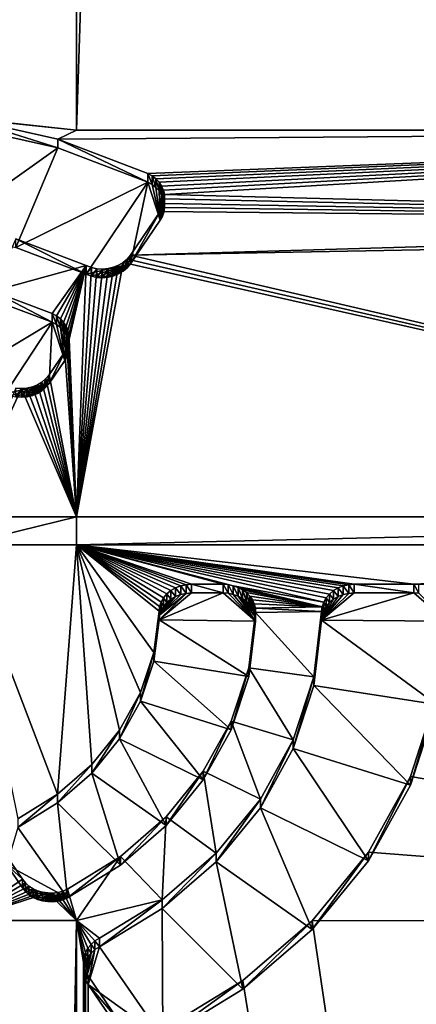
# Model space of a CAD drawing. Extents: x 0 to 895, y 0 to 479.
# Tile 15 of 30: x 448.45 to 450.88, y 38.26 to 44.29. Entities that reach past the tile are written whole.
import ezdxf

# ---------------------------------------------------------------- set-up
doc = ezdxf.new("R2010")
doc.units = 0

msp = doc.modelspace()

# ---------------------------------------------------------------- linework, layer by layer
for points in [[(788.799988, 448.7229), (788.799988, 25.122911), (106.199982, 448.7229)], [(106.199982, 448.7229), (788.799988, 25.122911), (106.199982, 25.122911)], [(788.099976, 448.022888, 395.237183), (788.099976, 25.822908, 131.417313), (106.899979, 448.022888, 395.237183)], [(106.899979, 448.022888, 395.237183), (788.099976, 25.822908, 131.417313), (106.899979, 25.822908, 131.417313)], [(788.099976, 25.822908, 0.7), (788.099976, 448.022888, 0.7), (106.899979, 25.822908, 0.7)], [(106.899979, 25.822908, 0.7), (788.099976, 448.022888, 0.7), (106.899979, 448.022888, 0.7)], [(448.101837, 43.686928, 149.301315), (448.799713, 255.127777, 281.424225), (448.100189, 255.127777, 281.424225)], [(448.799713, 43.612331, 149.254715), (448.799713, 255.127777, 281.424225), (448.101837, 43.686928, 149.301315)], [(455.999817, 43.612331, 149.254715), (455.999817, 255.127777, 281.424225), (448.799713, 43.612331, 149.254715)], [(448.799713, 43.612331, 149.254715), (455.999817, 255.127777, 281.424225), (448.799713, 255.127777, 281.424225)], [(448.686371, 43.558033, 149.220779), (448.799713, 43.612331, 149.254715), (448.101837, 43.686928, 149.301315)], [(448.686371, 43.505013, 149.305588), (448.686371, 43.558033, 149.220779), (448.101837, 43.686928, 149.301315)], [(448.686371, 43.505013, 149.305588), (448.101837, 43.686928, 149.301315), (448.101837, 43.633907, 149.386124)], [(448.101837, 43.633907, 149.386124), (447.971222, 42.995632, 148.987274), (448.686371, 43.505013, 149.305588)], [(448.799713, 43.612331, 149.254715), (448.686371, 43.558033, 149.220779), (455.999817, 43.612331, 149.254715)], [(455.999817, 43.612331, 149.254715), (448.686371, 43.558033, 149.220779), (449.236877, 43.347298, 149.089111)], [(449.236877, 43.294312, 149.17392), (449.236877, 43.347298, 149.089111), (448.686371, 43.558033, 149.220779)], [(449.236877, 43.294312, 149.17392), (448.686371, 43.558033, 149.220779), (448.686371, 43.505013, 149.305588)], [(455.999817, 43.612331, 149.254715), (449.236877, 43.347298, 149.089111), (449.263214, 43.332397, 149.079803)], [(449.263214, 43.332397, 149.079803), (449.286469, 43.314159, 149.068405), (455.999817, 43.612331, 149.254715)], [(449.286469, 43.314159, 149.068405), (449.30603, 43.29303, 149.055191), (455.999817, 43.612331, 149.254715)], [(455.999817, 43.612331, 149.254715), (449.30603, 43.29303, 149.055191), (449.321411, 43.269547, 149.040527)], [(455.999817, 43.612331, 149.254715), (449.321411, 43.269547, 149.040527), (449.332245, 43.244301, 149.024734)], [(449.338226, 43.217896, 149.008255), (455.999817, 43.612331, 149.254715), (449.332245, 43.244301, 149.024734)], [(455.999817, 43.047993, 148.902084), (455.999817, 43.612331, 149.254715), (449.338226, 43.217896, 149.008255)], [(448.686371, 43.505013, 149.305588), (447.971222, 42.995632, 148.987274), (448.429016, 42.89505, 148.924423)], [(448.686371, 43.505013, 149.305588), (448.429016, 42.89505, 148.924423), (449.236877, 43.294312, 149.17392)], [(449.263214, 43.279411, 149.164597), (449.263214, 43.332397, 149.079803), (449.236877, 43.347298, 149.089111)], [(449.263214, 43.279411, 149.164597), (449.236877, 43.347298, 149.089111), (449.236877, 43.294312, 149.17392)], [(449.286469, 43.261169, 149.153198), (449.286469, 43.314159, 149.068405), (449.263214, 43.332397, 149.079803)], [(449.286469, 43.261169, 149.153198), (449.263214, 43.332397, 149.079803), (449.263214, 43.279411, 149.164597)], [(449.236877, 43.294312, 149.17392), (448.429016, 42.89505, 148.924423), (448.860352, 42.730629, 148.821686)], [(449.236877, 43.294312, 149.17392), (448.860352, 42.730629, 148.821686), (449.130676, 42.794109, 148.861343)], [(449.312653, 43.061375, 149.028366), (449.236877, 43.294312, 149.17392), (449.130676, 42.794109, 148.861343)], [(449.312653, 43.061375, 149.028366), (449.263214, 43.279411, 149.164597), (449.236877, 43.294312, 149.17392)], [(449.286469, 43.261169, 149.153198), (449.263214, 43.279411, 149.164597), (449.312653, 43.061375, 149.028366)], [(449.30603, 43.24004, 149.139999), (449.30603, 43.29303, 149.055191), (449.286469, 43.314159, 149.068405)], [(449.30603, 43.24004, 149.139999), (449.286469, 43.314159, 149.068405), (449.286469, 43.261169, 149.153198)], [(449.312653, 43.061375, 149.028366), (449.30603, 43.24004, 149.139999), (449.286469, 43.261169, 149.153198)], [(449.321411, 43.216557, 149.12532), (449.321411, 43.269547, 149.040527), (449.30603, 43.29303, 149.055191)], [(449.321411, 43.216557, 149.12532), (449.30603, 43.29303, 149.055191), (449.30603, 43.24004, 149.139999)], [(449.332245, 43.191315, 149.109543), (449.332245, 43.244301, 149.024734), (449.321411, 43.269547, 149.040527)], [(449.332245, 43.191315, 149.109543), (449.321411, 43.269547, 149.040527), (449.321411, 43.216557, 149.12532)], [(449.312653, 43.061375, 149.028366), (449.321411, 43.216557, 149.12532), (449.30603, 43.24004, 149.139999)], [(449.326263, 43.085636, 149.043518), (449.321411, 43.216557, 149.12532), (449.312653, 43.061375, 149.028366)], [(449.326263, 43.085636, 149.043518), (449.335205, 43.111412, 149.059616), (449.321411, 43.216557, 149.12532)], [(449.321411, 43.216557, 149.12532), (449.335205, 43.111412, 149.059616), (449.339203, 43.138058, 149.076279)], [(449.321411, 43.216557, 149.12532), (449.339203, 43.138058, 149.076279), (449.332245, 43.191315, 149.109543)], [(449.338226, 43.164909, 149.093063), (449.338226, 43.217896, 149.008255), (449.332245, 43.244301, 149.024734)], [(449.338226, 43.164909, 149.093063), (449.332245, 43.244301, 149.024734), (449.332245, 43.191315, 149.109543)], [(449.338226, 43.217896, 149.008255), (449.339203, 43.191044, 148.991486), (455.999817, 43.047993, 148.902084)], [(449.339203, 43.138058, 149.076279), (449.339203, 43.191044, 148.991486), (449.338226, 43.217896, 149.008255)], [(449.339203, 43.138058, 149.076279), (449.338226, 43.217896, 149.008255), (449.338226, 43.164909, 149.093063)], [(449.326263, 43.138622, 148.95871), (449.312653, 43.114365, 148.943558), (455.999817, 43.047993, 148.902084)], [(449.312653, 43.061375, 149.028366), (449.312653, 43.114365, 148.943558), (449.326263, 43.138622, 148.95871)], [(449.312653, 43.061375, 149.028366), (449.326263, 43.138622, 148.95871), (449.326263, 43.085636, 149.043518)], [(455.999817, 43.047993, 148.902084), (449.335205, 43.164402, 148.974823), (449.326263, 43.138622, 148.95871)], [(449.326263, 43.085636, 149.043518), (449.326263, 43.138622, 148.95871), (449.335205, 43.164402, 148.974823)], [(449.326263, 43.085636, 149.043518), (449.335205, 43.164402, 148.974823), (449.335205, 43.111412, 149.059616)], [(449.332245, 43.191315, 149.109543), (449.339203, 43.138058, 149.076279), (449.338226, 43.164909, 149.093063)], [(455.999817, 43.047993, 148.902084), (449.339203, 43.191044, 148.991486), (449.335205, 43.164402, 148.974823)], [(449.335205, 43.111412, 149.059616), (449.335205, 43.164402, 148.974823), (449.339203, 43.191044, 148.991486)], [(449.335205, 43.111412, 149.059616), (449.339203, 43.191044, 148.991486), (449.339203, 43.138058, 149.076279)], [(455.999817, 43.047993, 148.902084), (449.312653, 43.114365, 148.943558), (449.130676, 42.847095, 148.776535)], [(449.312653, 43.061375, 149.028366), (449.130676, 42.794109, 148.861343), (449.312653, 43.114365, 148.943558)], [(449.312653, 43.114365, 148.943558), (449.130676, 42.794109, 148.861343), (449.130676, 42.847095, 148.776535)], [(455.999817, 42.97459, 148.856201), (455.999817, 43.047993, 148.902084), (449.130676, 42.847095, 148.776535)], [(455.999817, 42.97459, 148.856201), (449.130676, 42.847095, 148.776535), (455.999817, 41.24585, 147.77597)], [(448.860352, 42.783619, 148.736877), (448.429016, 42.948036, 148.83963), (448.285889, 42.627632, 148.639404)], [(448.429016, 42.89505, 148.924423), (448.429016, 42.948036, 148.83963), (448.860352, 42.730629, 148.821686)], [(448.860352, 42.730629, 148.821686), (448.429016, 42.948036, 148.83963), (448.860352, 42.783619, 148.736877)], [(455.999817, 41.24585, 147.77597), (449.130676, 42.847095, 148.776535), (449.110901, 42.823105, 148.761551)], [(449.110901, 42.770119, 148.846359), (449.110901, 42.823105, 148.761551), (449.130676, 42.847095, 148.776535)], [(449.110901, 42.770119, 148.846359), (449.130676, 42.847095, 148.776535), (449.130676, 42.794109, 148.861343)], [(448.285889, 42.627632, 148.639404), (448.651428, 42.490185, 148.553513), (448.860352, 42.783619, 148.736877)], [(448.651428, 42.490185, 148.553513), (448.67804, 42.475372, 148.54425), (448.860352, 42.783619, 148.736877)], [(448.860352, 42.783619, 148.736877), (448.67804, 42.475372, 148.54425), (448.701569, 42.457165, 148.532883)], [(448.860352, 42.783619, 148.736877), (448.701569, 42.457165, 148.532883), (448.721375, 42.436035, 148.519684)], [(448.721375, 42.436035, 148.519684), (448.736969, 42.412491, 148.504974), (448.860352, 42.783619, 148.736877)], [(448.860352, 42.783619, 148.736877), (448.736969, 42.412491, 148.504974), (448.747986, 42.387157, 148.489151)], [(448.860352, 42.783619, 148.736877), (448.747986, 42.387157, 148.489151), (448.754089, 42.360664, 148.472595)], [(448.754089, 42.360664, 148.472595), (448.755188, 42.333691, 148.455734), (448.860352, 42.783619, 148.736877)], [(448.860352, 42.783619, 148.736877), (448.755188, 42.333691, 148.455734), (448.799713, 41.24585, 147.77597)], [(455.999817, 41.24585, 147.77597), (449.086578, 42.802364, 148.748596), (448.799713, 41.24585, 147.77597)], [(448.799713, 41.24585, 147.77597), (449.086578, 42.802364, 148.748596), (449.058411, 42.785496, 148.738037)], [(448.799713, 41.24585, 147.77597), (449.058411, 42.785496, 148.738037), (449.027252, 42.772949, 148.730209)], [(448.860352, 42.783619, 148.736877), (448.799713, 41.24585, 147.77597), (448.891846, 42.771667, 148.729416)], [(449.130676, 42.794109, 148.861343), (448.860352, 42.730629, 148.821686), (448.891846, 42.718678, 148.814209)], [(448.860352, 42.730629, 148.821686), (448.860352, 42.783619, 148.736877), (448.891846, 42.771667, 148.729416)], [(449.130676, 42.794109, 148.861343), (448.891846, 42.718678, 148.814209), (448.925293, 42.711494, 148.809738)], [(448.925293, 42.711494, 148.809738), (448.959686, 42.70929, 148.808365), (449.130676, 42.794109, 148.861343)], [(448.959686, 42.70929, 148.808365), (448.994019, 42.712151, 148.810135), (449.130676, 42.794109, 148.861343)], [(449.130676, 42.794109, 148.861343), (448.994019, 42.712151, 148.810135), (449.027252, 42.719959, 148.815018)], [(449.130676, 42.794109, 148.861343), (449.027252, 42.719959, 148.815018), (449.110901, 42.770119, 148.846359)], [(449.027252, 42.719959, 148.815018), (449.027252, 42.772949, 148.730209), (449.058411, 42.785496, 148.738037)], [(449.027252, 42.719959, 148.815018), (449.058411, 42.785496, 148.738037), (449.058411, 42.732475, 148.822845)], [(449.058411, 42.732475, 148.822845), (449.058411, 42.785496, 148.738037), (449.086578, 42.802364, 148.748596)], [(449.058411, 42.732475, 148.822845), (449.086578, 42.802364, 148.748596), (449.086578, 42.749374, 148.833389)], [(455.999817, 41.24585, 147.77597), (449.110901, 42.823105, 148.761551), (449.086578, 42.802364, 148.748596)], [(449.086578, 42.749374, 148.833389), (449.086578, 42.802364, 148.748596), (449.110901, 42.823105, 148.761551)], [(449.086578, 42.749374, 148.833389), (449.110901, 42.823105, 148.761551), (449.110901, 42.770119, 148.846359)], [(449.027252, 42.772949, 148.730209), (448.994019, 42.765141, 148.725327), (448.799713, 41.24585, 147.77597)], [(448.891846, 42.771667, 148.729416), (448.799713, 41.24585, 147.77597), (448.925293, 42.764484, 148.72493)], [(448.799713, 41.24585, 147.77597), (448.994019, 42.765141, 148.725327), (448.959686, 42.76231, 148.723557)], [(448.799713, 41.24585, 147.77597), (448.959686, 42.76231, 148.723557), (448.925293, 42.764484, 148.72493)], [(448.860352, 42.730629, 148.821686), (448.891846, 42.771667, 148.729416), (448.891846, 42.718678, 148.814209)], [(448.891846, 42.718678, 148.814209), (448.891846, 42.771667, 148.729416), (448.925293, 42.764484, 148.72493)], [(448.891846, 42.718678, 148.814209), (448.925293, 42.764484, 148.72493), (448.925293, 42.711494, 148.809738)], [(448.925293, 42.711494, 148.809738), (448.925293, 42.764484, 148.72493), (448.959686, 42.76231, 148.723557)], [(448.925293, 42.711494, 148.809738), (448.959686, 42.76231, 148.723557), (448.959686, 42.70929, 148.808365)], [(448.959686, 42.70929, 148.808365), (448.959686, 42.76231, 148.723557), (448.994019, 42.765141, 148.725327)], [(448.959686, 42.70929, 148.808365), (448.994019, 42.765141, 148.725327), (448.994019, 42.712151, 148.810135)], [(448.994019, 42.712151, 148.810135), (448.994019, 42.765141, 148.725327), (449.027252, 42.772949, 148.730209)], [(448.994019, 42.712151, 148.810135), (449.027252, 42.772949, 148.730209), (449.027252, 42.719959, 148.815018)], [(449.110901, 42.770119, 148.846359), (449.027252, 42.719959, 148.815018), (449.086578, 42.749374, 148.833389)], [(449.027252, 42.719959, 148.815018), (449.058411, 42.732475, 148.822845), (449.086578, 42.749374, 148.833389)], [(448.651428, 42.437164, 148.638306), (448.651428, 42.490185, 148.553513), (448.285889, 42.627632, 148.639404)], [(448.651428, 42.437164, 148.638306), (448.285889, 42.627632, 148.639404), (448.285889, 42.574646, 148.724213)], [(448.089417, 42.101086, 148.428299), (448.651428, 42.437164, 148.638306), (448.285889, 42.574646, 148.724213)], [(448.67804, 42.422382, 148.629074), (448.67804, 42.475372, 148.54425), (448.651428, 42.490185, 148.553513)], [(448.67804, 42.422382, 148.629074), (448.651428, 42.490185, 148.553513), (448.651428, 42.437164, 148.638306)], [(448.701569, 42.404175, 148.617691), (448.701569, 42.457165, 148.532883), (448.67804, 42.475372, 148.54425)], [(448.701569, 42.404175, 148.617691), (448.67804, 42.475372, 148.54425), (448.67804, 42.422382, 148.629074)], [(448.36377, 41.998417, 148.364136), (448.651428, 42.437164, 148.638306), (448.089417, 42.101086, 148.428299)], [(448.36377, 41.998417, 148.364136), (448.63266, 42.06258, 148.404251), (448.651428, 42.437164, 148.638306)], [(448.63266, 42.06258, 148.404251), (448.728638, 42.203636, 148.492386), (448.651428, 42.437164, 148.638306)], [(448.728638, 42.203636, 148.492386), (448.67804, 42.422382, 148.629074), (448.651428, 42.437164, 148.638306)], [(448.728638, 42.203636, 148.492386), (448.701569, 42.404175, 148.617691), (448.67804, 42.422382, 148.629074)], [(448.721375, 42.383045, 148.604477), (448.721375, 42.436035, 148.519684), (448.701569, 42.457165, 148.532883)], [(448.721375, 42.383045, 148.604477), (448.701569, 42.457165, 148.532883), (448.701569, 42.404175, 148.617691)], [(448.736969, 42.359501, 148.589767), (448.736969, 42.412491, 148.504974), (448.721375, 42.436035, 148.519684)], [(448.736969, 42.359501, 148.589767), (448.721375, 42.436035, 148.519684), (448.721375, 42.383045, 148.604477)], [(448.742279, 42.228012, 148.507614), (448.721375, 42.383045, 148.604477), (448.701569, 42.404175, 148.617691)], [(448.742279, 42.228012, 148.507614), (448.701569, 42.404175, 148.617691), (448.728638, 42.203636, 148.492386)], [(448.736969, 42.359501, 148.589767), (448.721375, 42.383045, 148.604477), (448.742279, 42.228012, 148.507614)], [(448.747986, 42.334167, 148.573944), (448.747986, 42.387157, 148.489151), (448.736969, 42.412491, 148.504974)], [(448.747986, 42.334167, 148.573944), (448.736969, 42.412491, 148.504974), (448.736969, 42.359501, 148.589767)], [(448.736969, 42.359501, 148.589767), (448.742279, 42.228012, 148.507614), (448.747986, 42.334167, 148.573944)], [(448.754089, 42.307674, 148.557388), (448.754089, 42.360664, 148.472595), (448.747986, 42.387157, 148.489151)], [(448.754089, 42.307674, 148.557388), (448.747986, 42.387157, 148.489151), (448.747986, 42.334167, 148.573944)], [(448.755188, 42.280704, 148.540543), (448.755188, 42.333691, 148.455734), (448.754089, 42.360664, 148.472595)], [(448.755188, 42.280704, 148.540543), (448.754089, 42.360664, 148.472595), (448.754089, 42.307674, 148.557388)], [(448.747986, 42.334167, 148.573944), (448.742279, 42.228012, 148.507614), (448.751221, 42.25391, 148.523804)], [(448.799713, 41.24585, 147.77597), (448.751221, 42.3069, 148.438995), (448.742279, 42.281002, 148.422806)], [(448.742279, 42.228012, 148.507614), (448.742279, 42.281002, 148.422806), (448.751221, 42.3069, 148.438995)], [(448.742279, 42.228012, 148.507614), (448.751221, 42.3069, 148.438995), (448.751221, 42.25391, 148.523804)], [(448.755188, 42.280704, 148.540543), (448.754089, 42.307674, 148.557388), (448.747986, 42.334167, 148.573944)], [(448.747986, 42.334167, 148.573944), (448.751221, 42.25391, 148.523804), (448.755188, 42.280704, 148.540543)], [(448.755188, 42.333691, 148.455734), (448.751221, 42.3069, 148.438995), (448.799713, 41.24585, 147.77597)], [(448.751221, 42.25391, 148.523804), (448.751221, 42.3069, 148.438995), (448.755188, 42.333691, 148.455734)], [(448.751221, 42.25391, 148.523804), (448.755188, 42.333691, 148.455734), (448.755188, 42.280704, 148.540543)], [(448.799713, 41.24585, 147.77597), (448.728638, 42.256622, 148.407562), (448.63266, 42.115601, 148.319443)], [(448.728638, 42.203636, 148.492386), (448.63266, 42.06258, 148.404251), (448.728638, 42.256622, 148.407562)], [(448.728638, 42.256622, 148.407562), (448.63266, 42.06258, 148.404251), (448.63266, 42.115601, 148.319443)], [(448.742279, 42.281002, 148.422806), (448.728638, 42.256622, 148.407562), (448.799713, 41.24585, 147.77597)], [(448.728638, 42.203636, 148.492386), (448.728638, 42.256622, 148.407562), (448.742279, 42.281002, 148.422806)], [(448.728638, 42.203636, 148.492386), (448.742279, 42.281002, 148.422806), (448.742279, 42.228012, 148.507614)], [(448.799713, 41.24585, 147.77597), (448.63266, 42.115601, 148.319443), (448.613007, 42.091728, 148.304535)], [(448.613007, 42.038738, 148.389343), (448.613007, 42.091728, 148.304535), (448.63266, 42.115601, 148.319443)], [(448.613007, 42.038738, 148.389343), (448.63266, 42.115601, 148.319443), (448.63266, 42.06258, 148.404251)], [(448.395203, 41.986732, 148.356857), (448.63266, 42.06258, 148.404251), (448.36377, 41.998417, 148.364136)], [(448.63266, 42.06258, 148.404251), (448.395203, 41.986732, 148.356857), (448.428528, 41.97979, 148.352524)], [(448.428528, 41.97979, 148.352524), (448.462769, 41.977795, 148.351257), (448.63266, 42.06258, 148.404251)], [(448.63266, 42.06258, 148.404251), (448.462769, 41.977795, 148.351257), (448.496887, 41.980774, 148.353119)], [(448.63266, 42.06258, 148.404251), (448.496887, 41.980774, 148.353119), (448.529938, 41.98864, 148.358047)], [(448.529938, 41.98864, 148.358047), (448.560883, 42.001217, 148.365891), (448.63266, 42.06258, 148.404251)], [(448.799713, 41.24585, 147.77597), (448.560883, 42.054207, 148.281082), (448.529938, 42.04163, 148.273239)], [(448.529938, 41.98864, 148.358047), (448.529938, 42.04163, 148.273239), (448.560883, 42.054207, 148.281082)], [(448.529938, 41.98864, 148.358047), (448.560883, 42.054207, 148.281082), (448.560883, 42.001217, 148.365891)], [(448.588867, 42.071045, 148.291611), (448.560883, 42.054207, 148.281082), (448.799713, 41.24585, 147.77597)], [(448.560883, 42.001217, 148.365891), (448.560883, 42.054207, 148.281082), (448.588867, 42.071045, 148.291611)], [(448.560883, 42.001217, 148.365891), (448.588867, 42.071045, 148.291611), (448.588867, 42.018055, 148.376419)], [(448.63266, 42.06258, 148.404251), (448.560883, 42.001217, 148.365891), (448.588867, 42.018055, 148.376419)], [(448.799713, 41.24585, 147.77597), (448.613007, 42.091728, 148.304535), (448.588867, 42.071045, 148.291611)], [(448.588867, 42.018055, 148.376419), (448.588867, 42.071045, 148.291611), (448.613007, 42.091728, 148.304535)], [(448.588867, 42.018055, 148.376419), (448.613007, 42.091728, 148.304535), (448.613007, 42.038738, 148.389343)], [(448.63266, 42.06258, 148.404251), (448.588867, 42.018055, 148.376419), (448.613007, 42.038738, 148.389343)], [(448.428528, 42.03278, 148.2677), (448.100189, 41.24585, 147.77597), (448.462769, 42.030781, 148.266449)], [(448.462769, 42.030781, 148.266449), (448.100189, 41.24585, 147.77597), (448.799713, 41.24585, 147.77597)], [(448.428528, 41.97979, 148.352524), (448.428528, 42.03278, 148.2677), (448.462769, 42.030781, 148.266449)], [(448.428528, 41.97979, 148.352524), (448.462769, 42.030781, 148.266449), (448.462769, 41.977795, 148.351257)], [(448.462769, 42.030781, 148.266449), (448.799713, 41.24585, 147.77597), (448.496887, 42.03376, 148.268311)], [(448.462769, 41.977795, 148.351257), (448.462769, 42.030781, 148.266449), (448.496887, 42.03376, 148.268311)], [(448.462769, 41.977795, 148.351257), (448.496887, 42.03376, 148.268311), (448.496887, 41.980774, 148.353119)], [(448.799713, 41.24585, 147.77597), (448.529938, 42.04163, 148.273239), (448.496887, 42.03376, 148.268311)], [(448.496887, 41.980774, 148.353119), (448.496887, 42.03376, 148.268311), (448.529938, 42.04163, 148.273239)], [(448.496887, 41.980774, 148.353119), (448.529938, 42.04163, 148.273239), (448.529938, 41.98864, 148.358047)], [(448.799713, 41.074276, 147.668762), (448.799713, 41.24585, 147.77597), (448.100189, 41.074276, 147.668762)], [(448.100189, 41.074276, 147.668762), (448.799713, 41.24585, 147.77597), (448.100189, 41.24585, 147.77597)], [(455.999817, 41.074276, 147.668762), (455.999817, 41.24585, 147.77597), (448.799713, 41.074276, 147.668762)], [(448.799713, 41.074276, 147.668762), (455.999817, 41.24585, 147.77597), (448.799713, 41.24585, 147.77597)], [(448.100189, 41.074276, 147.668762), (448.441711, 39.399384, 146.622162), (448.683716, 39.54953, 146.716003)], [(448.100189, 41.074276, 147.668762), (448.683716, 39.54953, 146.716003), (448.799713, 41.074276, 147.668762)], [(448.799713, 41.074276, 147.668762), (448.683716, 39.54953, 146.716003), (448.893097, 39.731564, 146.829758)], [(450.374054, 40.794609, 147.494003), (448.799713, 41.074276, 147.668762), (450.349487, 40.774109, 147.481186)], [(450.349487, 40.774109, 147.481186), (448.799713, 41.074276, 147.668762), (450.329407, 40.750324, 147.466339)], [(450.374054, 40.794609, 147.494003), (450.402435, 40.811241, 147.504395), (448.799713, 41.074276, 147.668762)], [(448.799713, 41.074276, 147.668762), (450.402435, 40.811241, 147.504395), (450.433777, 40.82349, 147.512054)], [(448.799713, 41.074276, 147.668762), (450.433777, 40.82349, 147.512054), (450.467133, 40.830971, 147.516724)], [(449.305481, 40.668129, 147.414978), (449.309296, 40.697067, 147.43306), (448.799713, 41.074276, 147.668762)], [(448.799713, 41.074276, 147.668762), (449.309296, 40.697067, 147.43306), (449.318848, 40.725021, 147.450516)], [(448.799713, 41.074276, 147.668762), (449.318848, 40.725021, 147.450516), (449.333923, 40.75116, 147.466858)], [(449.333923, 40.75116, 147.466858), (449.354034, 40.774734, 147.481598), (448.799713, 41.074276, 147.668762)], [(448.799713, 41.074276, 147.668762), (449.354034, 40.774734, 147.481598), (449.378601, 40.795059, 147.494293)], [(448.799713, 41.074276, 147.668762), (449.378601, 40.795059, 147.494293), (449.406891, 40.811508, 147.504562)], [(449.406891, 40.811508, 147.504562), (449.43811, 40.823608, 147.512131), (448.799713, 41.074276, 147.668762)], [(448.799713, 41.074276, 147.668762), (449.43811, 40.823608, 147.512131), (449.471283, 40.831028, 147.516769)], [(448.799713, 41.074276, 147.668762), (449.471283, 40.831028, 147.516769), (449.505463, 40.833534, 147.518326)], [(449.064087, 39.940506, 146.960281), (449.191956, 40.170521, 147.104034), (448.799713, 41.074276, 147.668762)], [(448.799713, 41.074276, 147.668762), (449.191956, 40.170521, 147.104034), (449.273163, 40.415318, 147.257004)], [(448.799713, 41.074276, 147.668762), (449.273163, 40.415318, 147.257004), (449.305481, 40.668129, 147.414978)], [(449.505463, 40.833534, 147.518326), (449.697479, 40.833504, 147.518311), (448.799713, 41.074276, 147.668762)], [(448.799713, 41.074276, 147.668762), (449.697479, 40.833504, 147.518311), (449.729218, 40.831329, 147.516968)], [(448.799713, 41.074276, 147.668762), (449.729218, 40.831329, 147.516968), (449.760132, 40.824951, 147.512955)], [(450.329407, 40.750324, 147.466339), (448.799713, 41.074276, 147.668762), (450.314453, 40.723949, 147.449844)], [(450.314453, 40.723949, 147.449844), (448.799713, 41.074276, 147.668762), (449.760132, 40.824951, 147.512955)], [(450.467133, 40.830971, 147.516724), (450.501495, 40.833504, 147.518311), (448.799713, 41.074276, 147.668762)], [(448.799713, 41.074276, 147.668762), (450.501495, 40.833504, 147.518311), (450.865417, 40.833504, 147.518311)], [(448.799713, 41.074276, 147.668762), (450.865417, 40.833504, 147.518311), (455.999817, 41.074276, 147.668762)], [(448.799713, 41.074276, 147.668762), (448.893097, 39.731564, 146.829758), (449.064087, 39.940506, 146.960281)], [(455.999817, 41.074276, 147.668762), (450.865417, 40.833504, 147.518311), (450.897003, 40.831387, 147.516983)], [(449.378601, 40.742069, 147.579086), (449.378601, 40.795059, 147.494293), (449.354034, 40.774734, 147.481598)], [(449.406891, 40.758522, 147.589371), (449.406891, 40.811508, 147.504562), (449.378601, 40.795059, 147.494293)], [(449.406891, 40.758522, 147.589371), (449.378601, 40.795059, 147.494293), (449.378601, 40.742069, 147.579086)], [(449.43811, 40.770618, 147.596939), (449.43811, 40.823608, 147.512131), (449.406891, 40.811508, 147.504562)], [(449.43811, 40.770618, 147.596939), (449.406891, 40.811508, 147.504562), (449.406891, 40.758522, 147.589371)], [(449.471283, 40.778042, 147.601578), (449.471283, 40.831028, 147.516769), (449.43811, 40.823608, 147.512131)], [(449.471283, 40.778042, 147.601578), (449.43811, 40.823608, 147.512131), (449.43811, 40.770618, 147.596939)], [(449.505463, 40.780544, 147.603119), (449.505463, 40.833534, 147.518326), (449.471283, 40.831028, 147.516769)], [(449.505463, 40.780544, 147.603119), (449.471283, 40.831028, 147.516769), (449.471283, 40.778042, 147.601578)], [(449.505463, 40.780544, 147.603119), (449.697479, 40.780514, 147.603104), (449.505463, 40.833534, 147.518326)], [(449.505463, 40.833534, 147.518326), (449.697479, 40.780514, 147.603104), (449.697479, 40.833504, 147.518311)], [(449.729218, 40.778339, 147.601761), (449.729218, 40.831329, 147.516968), (449.697479, 40.833504, 147.518311)], [(449.729218, 40.778339, 147.601761), (449.697479, 40.833504, 147.518311), (449.697479, 40.780514, 147.603104)], [(449.760132, 40.771961, 147.597778), (449.760132, 40.824951, 147.512955), (449.729218, 40.831329, 147.516968)], [(449.760132, 40.771961, 147.597778), (449.729218, 40.831329, 147.516968), (449.729218, 40.778339, 147.601761)], [(450.314453, 40.723949, 147.449844), (449.760132, 40.824951, 147.512955), (450.305054, 40.695816, 147.432266)], [(450.305054, 40.695816, 147.432266), (449.760132, 40.824951, 147.512955), (449.789459, 40.814461, 147.506409)], [(449.789459, 40.761471, 147.591217), (449.789459, 40.814461, 147.506409), (449.760132, 40.824951, 147.512955)], [(449.789459, 40.761471, 147.591217), (449.760132, 40.824951, 147.512955), (449.760132, 40.771961, 147.597778)], [(450.305054, 40.695816, 147.432266), (449.789459, 40.814461, 147.506409), (449.816467, 40.800182, 147.497498)], [(449.816467, 40.747196, 147.582291), (449.816467, 40.800182, 147.497498), (449.789459, 40.814461, 147.506409)], [(449.816467, 40.747196, 147.582291), (449.789459, 40.814461, 147.506409), (449.789459, 40.761471, 147.591217)], [(449.816467, 40.800182, 147.497498), (449.840485, 40.782421, 147.486404), (450.305054, 40.695816, 147.432266)], [(449.840485, 40.729435, 147.571213), (449.840485, 40.782421, 147.486404), (449.816467, 40.800182, 147.497498)], [(449.840485, 40.729435, 147.571213), (449.816467, 40.800182, 147.497498), (449.816467, 40.747196, 147.582291)], [(450.374054, 40.741623, 147.578827), (450.374054, 40.794609, 147.494003), (450.349487, 40.774109, 147.481186)], [(450.402435, 40.758251, 147.589203), (450.402435, 40.811241, 147.504395), (450.374054, 40.794609, 147.494003)], [(450.402435, 40.758251, 147.589203), (450.374054, 40.794609, 147.494003), (450.374054, 40.741623, 147.578827)], [(450.433777, 40.77047, 147.596848), (450.433777, 40.82349, 147.512054), (450.402435, 40.811241, 147.504395)], [(450.433777, 40.77047, 147.596848), (450.402435, 40.811241, 147.504395), (450.402435, 40.758251, 147.589203)], [(450.467133, 40.777981, 147.601532), (450.467133, 40.830971, 147.516724), (450.433777, 40.82349, 147.512054)], [(450.467133, 40.777981, 147.601532), (450.433777, 40.82349, 147.512054), (450.433777, 40.77047, 147.596848)], [(450.501495, 40.780514, 147.603104), (450.501495, 40.833504, 147.518311), (450.467133, 40.830971, 147.516724)], [(450.501495, 40.780514, 147.603104), (450.467133, 40.830971, 147.516724), (450.467133, 40.777981, 147.601532)], [(450.501495, 40.780514, 147.603104), (450.865417, 40.780514, 147.603104), (450.501495, 40.833504, 147.518311)], [(450.501495, 40.833504, 147.518311), (450.865417, 40.780514, 147.603104), (450.865417, 40.833504, 147.518311)], [(450.897003, 40.77837, 147.601776), (450.897003, 40.831387, 147.516983), (450.865417, 40.833504, 147.518311)], [(450.897003, 40.77837, 147.601776), (450.865417, 40.833504, 147.518311), (450.865417, 40.780514, 147.603104)], [(449.697479, 40.780514, 147.603104), (449.505463, 40.780544, 147.603119), (449.305481, 40.615143, 147.499786)], [(449.305481, 40.615143, 147.499786), (449.505463, 40.780544, 147.603119), (449.471283, 40.778042, 147.601578)], [(449.305481, 40.615143, 147.499786), (449.897369, 40.607037, 147.49472), (449.697479, 40.780514, 147.603104)], [(449.305481, 40.615143, 147.499786), (449.471283, 40.778042, 147.601578), (449.309296, 40.644081, 147.517853)], [(449.309296, 40.644081, 147.517853), (449.471283, 40.778042, 147.601578), (449.43811, 40.770618, 147.596939)], [(449.43811, 40.770618, 147.596939), (449.406891, 40.758522, 147.589371), (449.309296, 40.644081, 147.517853)], [(449.309296, 40.644081, 147.517853), (449.406891, 40.758522, 147.589371), (449.378601, 40.742069, 147.579086)], [(449.309296, 40.644081, 147.517853), (449.378601, 40.742069, 147.579086), (449.318848, 40.672005, 147.535324)], [(449.333923, 40.69817, 147.551651), (449.333923, 40.75116, 147.466858), (449.318848, 40.725021, 147.450516)], [(449.318848, 40.672005, 147.535324), (449.378601, 40.742069, 147.579086), (449.354034, 40.721745, 147.566391)], [(449.354034, 40.721745, 147.566391), (449.354034, 40.774734, 147.481598), (449.333923, 40.75116, 147.466858)], [(449.354034, 40.721745, 147.566391), (449.333923, 40.75116, 147.466858), (449.333923, 40.69817, 147.551651)], [(449.378601, 40.742069, 147.579086), (449.354034, 40.774734, 147.481598), (449.354034, 40.721745, 147.566391)], [(449.897369, 40.607037, 147.49472), (449.729218, 40.778339, 147.601761), (449.697479, 40.780514, 147.603104)], [(449.897369, 40.607037, 147.49472), (449.760132, 40.771961, 147.597778), (449.729218, 40.778339, 147.601761)], [(449.789459, 40.761471, 147.591217), (449.760132, 40.771961, 147.597778), (449.897369, 40.607037, 147.49472)], [(449.897369, 40.607037, 147.49472), (449.895569, 40.633976, 147.511551), (449.789459, 40.761471, 147.591217)], [(449.789459, 40.761471, 147.591217), (449.895569, 40.633976, 147.511551), (449.888733, 40.660351, 147.52803)], [(449.789459, 40.761471, 147.591217), (449.888733, 40.660351, 147.52803), (449.816467, 40.747196, 147.582291)], [(449.816467, 40.747196, 147.582291), (449.888733, 40.660351, 147.52803), (449.840485, 40.729435, 147.571213)], [(450.305054, 40.695816, 147.432266), (449.840485, 40.782421, 147.486404), (449.86084, 40.761681, 147.473434)], [(449.86084, 40.708691, 147.558243), (449.86084, 40.761681, 147.473434), (449.840485, 40.782421, 147.486404)], [(449.86084, 40.708691, 147.558243), (449.840485, 40.782421, 147.486404), (449.840485, 40.729435, 147.571213)], [(449.840485, 40.729435, 147.571213), (449.888733, 40.660351, 147.52803), (449.86084, 40.708691, 147.558243)], [(450.305054, 40.695816, 147.432266), (449.86084, 40.761681, 147.473434), (449.877075, 40.738464, 147.458923)], [(449.877075, 40.685474, 147.543732), (449.877075, 40.738464, 147.458923), (449.86084, 40.761681, 147.473434)], [(449.877075, 40.685474, 147.543732), (449.86084, 40.761681, 147.473434), (449.86084, 40.708691, 147.558243)], [(449.877075, 40.738464, 147.458923), (449.888733, 40.713341, 147.443222), (450.305054, 40.695816, 147.432266)], [(449.888733, 40.660351, 147.52803), (449.888733, 40.713341, 147.443222), (449.877075, 40.738464, 147.458923)], [(449.888733, 40.660351, 147.52803), (449.877075, 40.738464, 147.458923), (449.877075, 40.685474, 147.543732)], [(451.065399, 40.608376, 147.49556), (450.865417, 40.780514, 147.603104), (450.301514, 40.613712, 147.498886)], [(450.865417, 40.780514, 147.603104), (450.501495, 40.780514, 147.603104), (450.301514, 40.613712, 147.498886)], [(450.301514, 40.613712, 147.498886), (450.501495, 40.780514, 147.603104), (450.467133, 40.777981, 147.601532)], [(450.301514, 40.613712, 147.498886), (450.467133, 40.777981, 147.601532), (450.433777, 40.77047, 147.596848)], [(450.433777, 40.77047, 147.596848), (450.402435, 40.758251, 147.589203), (450.301514, 40.613712, 147.498886)], [(450.301514, 40.613712, 147.498886), (450.402435, 40.758251, 147.589203), (450.374054, 40.741623, 147.578827)], [(450.301514, 40.613712, 147.498886), (450.374054, 40.741623, 147.578827), (450.349487, 40.721119, 147.565994)], [(450.329407, 40.697334, 147.551132), (450.329407, 40.750324, 147.466339), (450.314453, 40.723949, 147.449844)], [(450.349487, 40.721119, 147.565994), (450.349487, 40.774109, 147.481186), (450.329407, 40.750324, 147.466339)], [(450.349487, 40.721119, 147.565994), (450.329407, 40.750324, 147.466339), (450.329407, 40.697334, 147.551132)], [(450.374054, 40.741623, 147.578827), (450.349487, 40.774109, 147.481186), (450.349487, 40.721119, 147.565994)], [(450.897003, 40.77837, 147.601776), (450.865417, 40.780514, 147.603104), (451.065399, 40.608376, 147.49556)], [(449.305481, 40.615143, 147.499786), (449.305481, 40.668129, 147.414978), (449.273163, 40.362328, 147.341797)], [(449.273163, 40.362328, 147.341797), (449.305481, 40.668129, 147.414978), (449.273163, 40.415318, 147.257004)], [(449.309296, 40.644081, 147.517853), (449.309296, 40.697067, 147.43306), (449.305481, 40.668129, 147.414978)], [(449.309296, 40.644081, 147.517853), (449.305481, 40.668129, 147.414978), (449.305481, 40.615143, 147.499786)], [(449.318848, 40.672005, 147.535324), (449.318848, 40.725021, 147.450516), (449.309296, 40.697067, 147.43306)], [(449.318848, 40.672005, 147.535324), (449.309296, 40.697067, 147.43306), (449.309296, 40.644081, 147.517853)], [(449.333923, 40.69817, 147.551651), (449.318848, 40.725021, 147.450516), (449.318848, 40.672005, 147.535324)], [(449.318848, 40.672005, 147.535324), (449.354034, 40.721745, 147.566391), (449.333923, 40.69817, 147.551651)], [(449.86084, 40.708691, 147.558243), (449.888733, 40.660351, 147.52803), (449.877075, 40.685474, 147.543732)], [(450.305054, 40.695816, 147.432266), (449.888733, 40.713341, 147.443222), (449.895569, 40.686966, 147.426758)], [(449.895569, 40.633976, 147.511551), (449.895569, 40.686966, 147.426758), (449.888733, 40.713341, 147.443222)], [(449.895569, 40.633976, 147.511551), (449.888733, 40.713341, 147.443222), (449.888733, 40.660351, 147.52803)], [(450.305054, 40.695816, 147.432266), (449.895569, 40.686966, 147.426758), (450.301514, 40.666698, 147.414093)], [(450.301514, 40.666698, 147.414093), (449.895569, 40.686966, 147.426758), (449.897369, 40.660023, 147.409912)], [(449.897369, 40.607037, 147.49472), (449.897369, 40.660023, 147.409912), (449.895569, 40.686966, 147.426758)], [(449.897369, 40.607037, 147.49472), (449.895569, 40.686966, 147.426758), (449.895569, 40.633976, 147.511551)], [(450.301514, 40.666698, 147.414093), (449.897369, 40.660023, 147.409912), (450.253754, 40.267708, 147.164764)], [(450.301514, 40.613712, 147.498886), (450.301514, 40.666698, 147.414093), (450.253754, 40.214718, 147.249557)], [(450.253754, 40.214718, 147.249557), (450.301514, 40.666698, 147.414093), (450.253754, 40.267708, 147.164764)], [(450.349487, 40.721119, 147.565994), (450.329407, 40.697334, 147.551132), (450.301514, 40.613712, 147.498886)], [(450.301514, 40.613712, 147.498886), (450.329407, 40.697334, 147.551132), (450.314453, 40.670959, 147.534653)], [(450.305054, 40.642826, 147.517075), (450.305054, 40.695816, 147.432266), (450.301514, 40.666698, 147.414093)], [(450.301514, 40.613712, 147.498886), (450.314453, 40.670959, 147.534653), (450.305054, 40.642826, 147.517075)], [(450.305054, 40.642826, 147.517075), (450.301514, 40.666698, 147.414093), (450.301514, 40.613712, 147.498886)], [(450.314453, 40.670959, 147.534653), (450.314453, 40.723949, 147.449844), (450.305054, 40.695816, 147.432266)], [(450.314453, 40.670959, 147.534653), (450.305054, 40.695816, 147.432266), (450.305054, 40.642826, 147.517075)], [(450.329407, 40.697334, 147.551132), (450.314453, 40.723949, 147.449844), (450.314453, 40.670959, 147.534653)], [(449.273163, 40.362328, 147.341797), (449.85498, 40.269821, 147.283997), (449.305481, 40.615143, 147.499786)], [(449.305481, 40.615143, 147.499786), (449.85498, 40.269821, 147.283997), (449.897369, 40.607037, 147.49472)], [(450.253754, 40.267708, 147.164764), (449.897369, 40.660023, 147.409912), (449.85498, 40.322811, 147.199203)], [(449.85498, 40.269821, 147.283997), (449.85498, 40.322811, 147.199203), (449.897369, 40.660023, 147.409912)], [(449.85498, 40.269821, 147.283997), (449.897369, 40.660023, 147.409912), (449.897369, 40.607037, 147.49472)], [(451.00531, 40.098728, 147.177078), (450.301514, 40.613712, 147.498886), (450.253754, 40.214718, 147.249557)], [(451.065399, 40.608376, 147.49556), (450.301514, 40.613712, 147.498886), (451.00531, 40.098728, 147.177078)], [(449.273163, 40.362328, 147.341797), (449.273163, 40.415318, 147.257004), (449.191956, 40.117531, 147.188843)], [(449.191956, 40.117531, 147.188843), (449.273163, 40.415318, 147.257004), (449.191956, 40.170521, 147.104034)], [(449.191956, 40.117531, 147.188843), (449.747101, 39.943306, 147.079956), (449.273163, 40.362328, 147.341797)], [(449.273163, 40.362328, 147.341797), (449.747101, 39.943306, 147.079956), (449.85498, 40.269821, 147.283997)], [(450.127563, 39.881199, 146.923264), (449.85498, 40.322811, 147.199203), (449.747101, 39.996296, 146.995163)], [(449.747101, 39.943306, 147.079956), (449.747101, 39.996296, 146.995163), (449.85498, 40.322811, 147.199203)], [(449.747101, 39.943306, 147.079956), (449.85498, 40.322811, 147.199203), (449.85498, 40.269821, 147.283997)], [(450.253754, 40.267708, 147.164764), (449.85498, 40.322811, 147.199203), (450.127563, 39.881199, 146.923264)], [(450.253754, 40.214718, 147.249557), (450.253754, 40.267708, 147.164764), (450.127563, 39.828213, 147.008057)], [(450.127563, 39.828213, 147.008057), (450.253754, 40.267708, 147.164764), (450.127563, 39.881199, 146.923264)], [(450.844666, 39.604961, 146.868561), (450.253754, 40.214718, 147.249557), (450.127563, 39.828213, 147.008057)], [(451.00531, 40.098728, 147.177078), (450.253754, 40.214718, 147.249557), (450.844666, 39.604961, 146.868561)], [(449.191956, 40.117531, 147.188843), (449.191956, 40.170521, 147.104034), (449.064087, 39.887489, 147.045105)], [(449.064087, 39.887489, 147.045105), (449.191956, 40.170521, 147.104034), (449.064087, 39.940506, 146.960281)], [(455.999817, 38.775982, 146.232635), (451.00531, 40.151714, 147.092285), (450.844666, 39.657982, 146.783752)], [(450.844666, 39.604961, 146.868561), (450.844666, 39.657982, 146.783752), (451.00531, 40.151714, 147.092285)], [(450.844666, 39.604961, 146.868561), (451.00531, 40.151714, 147.092285), (451.00531, 40.098728, 147.177078)], [(449.064087, 39.887489, 147.045105), (449.576721, 39.636494, 146.88826), (449.191956, 40.117531, 147.188843)], [(449.191956, 40.117531, 147.188843), (449.576721, 39.636494, 146.88826), (449.747101, 39.943306, 147.079956)], [(449.926514, 39.518208, 146.696411), (449.747101, 39.996296, 146.995163), (449.576721, 39.68948, 146.803452)], [(449.576721, 39.636494, 146.88826), (449.576721, 39.68948, 146.803452), (449.747101, 39.996296, 146.995163)], [(449.576721, 39.636494, 146.88826), (449.747101, 39.996296, 146.995163), (449.747101, 39.943306, 147.079956)], [(450.127563, 39.881199, 146.923264), (449.747101, 39.996296, 146.995163), (449.926514, 39.518208, 146.696411)], [(449.064087, 39.887489, 147.045105), (449.064087, 39.940506, 146.960281), (448.893097, 39.678574, 146.914551)], [(448.893097, 39.678574, 146.914551), (449.064087, 39.940506, 146.960281), (448.893097, 39.731564, 146.829758)], [(448.893097, 39.678574, 146.914551), (449.348602, 39.35799, 146.714218), (449.064087, 39.887489, 147.045105)], [(449.064087, 39.887489, 147.045105), (449.348602, 39.35799, 146.714218), (449.576721, 39.636494, 146.88826)], [(450.127563, 39.828213, 147.008057), (450.127563, 39.881199, 146.923264), (449.926514, 39.465218, 146.781235)], [(449.926514, 39.465218, 146.781235), (450.127563, 39.881199, 146.923264), (449.926514, 39.518208, 146.696411)], [(450.588074, 39.141296, 146.578812), (450.127563, 39.828213, 147.008057), (449.926514, 39.465218, 146.781235)], [(450.844666, 39.604961, 146.868561), (450.127563, 39.828213, 147.008057), (450.588074, 39.141296, 146.578812)], [(448.893097, 39.678574, 146.914551), (448.893097, 39.731564, 146.829758), (448.683716, 39.49654, 146.800797)], [(448.683716, 39.49654, 146.800797), (448.893097, 39.731564, 146.829758), (448.683716, 39.54953, 146.716003)], [(448.683716, 39.49654, 146.800797), (449.069092, 39.11549, 146.562683), (448.893097, 39.678574, 146.914551)], [(448.893097, 39.678574, 146.914551), (449.069092, 39.11549, 146.562683), (449.348602, 39.35799, 146.714218)], [(449.656342, 39.189072, 146.490753), (449.576721, 39.68948, 146.803452), (449.348602, 39.41098, 146.62941)], [(449.348602, 39.35799, 146.714218), (449.348602, 39.41098, 146.62941), (449.576721, 39.68948, 146.803452)], [(449.348602, 39.35799, 146.714218), (449.576721, 39.68948, 146.803452), (449.576721, 39.636494, 146.88826)], [(449.926514, 39.518208, 146.696411), (449.576721, 39.68948, 146.803452), (449.656342, 39.189072, 146.490753)], [(455.999817, 38.775982, 146.232635), (450.844666, 39.657982, 146.783752), (450.588074, 39.194286, 146.494019)], [(450.588074, 39.141296, 146.578812), (450.588074, 39.194286, 146.494019), (450.844666, 39.657982, 146.783752)], [(450.588074, 39.141296, 146.578812), (450.844666, 39.657982, 146.783752), (450.844666, 39.604961, 146.868561)], [(448.683716, 39.49654, 146.800797), (448.683716, 39.54953, 146.716003), (448.441711, 39.346367, 146.70697)], [(448.441711, 39.346367, 146.70697), (448.683716, 39.54953, 146.716003), (448.441711, 39.399384, 146.622162)], [(448.441711, 39.346367, 146.70697), (448.745941, 38.915722, 146.437866), (448.683716, 39.49654, 146.800797)], [(448.683716, 39.49654, 146.800797), (448.745941, 38.915722, 146.437866), (449.069092, 39.11549, 146.562683)], [(449.926514, 39.465218, 146.781235), (449.926514, 39.518208, 146.696411), (449.656342, 39.136082, 146.575562)], [(449.656342, 39.136082, 146.575562), (449.926514, 39.518208, 146.696411), (449.656342, 39.189072, 146.490753)], [(450.242859, 38.721024, 146.316208), (449.926514, 39.465218, 146.781235), (449.656342, 39.136082, 146.575562)], [(450.588074, 39.141296, 146.578812), (449.926514, 39.465218, 146.781235), (450.242859, 38.721024, 146.316208)], [(449.324738, 38.903118, 146.312073), (449.348602, 39.41098, 146.62941), (449.069092, 39.168476, 146.477875)], [(449.069092, 39.11549, 146.562683), (449.069092, 39.168476, 146.477875), (449.348602, 39.41098, 146.62941)], [(449.069092, 39.11549, 146.562683), (449.348602, 39.41098, 146.62941), (449.348602, 39.35799, 146.714218)], [(449.656342, 39.189072, 146.490753), (449.348602, 39.41098, 146.62941), (449.324738, 38.903118, 146.312073)], [(448.441711, 39.346367, 146.70697), (448.372803, 39.116829, 146.563538), (448.745941, 38.915722, 146.437866)], [(448.468842, 39.028824, 146.39061), (448.372803, 39.169819, 146.478729), (448.100189, 38.775982, 146.232635)], [(448.468842, 39.028824, 146.39061), (448.372803, 39.116829, 146.563538), (448.372803, 39.169819, 146.478729)], [(448.799713, 38.775982, 146.232635), (449.069092, 39.168476, 146.477875), (448.745941, 38.968742, 146.353073)], [(448.745941, 38.915722, 146.437866), (448.745941, 38.968742, 146.353073), (449.069092, 39.168476, 146.477875)], [(448.745941, 38.915722, 146.437866), (449.069092, 39.168476, 146.477875), (449.069092, 39.11549, 146.562683)], [(449.324738, 38.903118, 146.312073), (449.069092, 39.168476, 146.477875), (448.799713, 38.775982, 146.232635)], [(449.656342, 39.136082, 146.575562), (449.656342, 39.189072, 146.490753), (449.324738, 38.850128, 146.396881)], [(449.324738, 38.850128, 146.396881), (449.656342, 39.189072, 146.490753), (449.324738, 38.903118, 146.312073)], [(450.588074, 39.194286, 146.494019), (450.242859, 38.774014, 146.2314), (455.999817, 38.775982, 146.232635)], [(450.242859, 38.721024, 146.316208), (450.242859, 38.774014, 146.2314), (450.588074, 39.194286, 146.494019)], [(450.242859, 38.721024, 146.316208), (450.588074, 39.194286, 146.494019), (450.588074, 39.141296, 146.578812)], [(448.468842, 38.975834, 146.475418), (448.372803, 39.116829, 146.563538), (448.468842, 39.028824, 146.39061)], [(448.372803, 39.116829, 146.563538), (448.468842, 38.975834, 146.475418), (448.745941, 38.915722, 146.437866)], [(449.81897, 38.356155, 146.088211), (449.656342, 39.136082, 146.575562), (449.324738, 38.850128, 146.396881)], [(450.242859, 38.721024, 146.316208), (449.656342, 39.136082, 146.575562), (449.81897, 38.356155, 146.088211)], [(448.100189, 38.775982, 146.232635), (448.486908, 39.006592, 146.376724), (448.468842, 39.028824, 146.39061)], [(448.100189, 38.775982, 146.232635), (448.508911, 38.987072, 146.364532), (448.486908, 39.006592, 146.376724)], [(448.534271, 38.970768, 146.35434), (448.508911, 38.987072, 146.364532), (448.100189, 38.775982, 146.232635)], [(448.468842, 38.975834, 146.475418), (448.468842, 39.028824, 146.39061), (448.486908, 39.006592, 146.376724)], [(448.468842, 38.975834, 146.475418), (448.486908, 39.006592, 146.376724), (448.486908, 38.953602, 146.461533)], [(448.486908, 38.953602, 146.461533), (448.486908, 39.006592, 146.376724), (448.508911, 38.987072, 146.364532)], [(448.486908, 38.953602, 146.461533), (448.508911, 38.987072, 146.364532), (448.508911, 38.934082, 146.449341)], [(448.508911, 38.934082, 146.449341), (448.508911, 38.987072, 146.364532), (448.534271, 38.970768, 146.35434)], [(448.100189, 38.775982, 146.232635), (448.562378, 38.958073, 146.346405), (448.534271, 38.970768, 146.35434)], [(448.100189, 38.775982, 146.232635), (448.592499, 38.94931, 146.340958), (448.562378, 38.958073, 146.346405)], [(448.100189, 38.775982, 146.232635), (448.62384, 38.944752, 146.338074), (448.592499, 38.94931, 146.340958)], [(448.799713, 38.775982, 146.232635), (448.62384, 38.944752, 146.338074), (448.100189, 38.775982, 146.232635)], [(448.745941, 38.915722, 146.437866), (448.468842, 38.975834, 146.475418), (448.486908, 38.953602, 146.461533)], [(448.745941, 38.915722, 146.437866), (448.486908, 38.953602, 146.461533), (448.508911, 38.934082, 146.449341)], [(448.508911, 38.934082, 146.449341), (448.534271, 38.970768, 146.35434), (448.534271, 38.917778, 146.439148)], [(448.508911, 38.934082, 146.449341), (448.534271, 38.917778, 146.439148), (448.745941, 38.915722, 146.437866)], [(448.534271, 38.917778, 146.439148), (448.534271, 38.970768, 146.35434), (448.562378, 38.958073, 146.346405)], [(448.534271, 38.917778, 146.439148), (448.562378, 38.958073, 146.346405), (448.562378, 38.905083, 146.431229)], [(448.562378, 38.905083, 146.431229), (448.562378, 38.958073, 146.346405), (448.592499, 38.94931, 146.340958)], [(448.562378, 38.905083, 146.431229), (448.592499, 38.94931, 146.340958), (448.592499, 38.896324, 146.425751)], [(448.592499, 38.896324, 146.425751), (448.592499, 38.94931, 146.340958), (448.62384, 38.944752, 146.338074)], [(448.592499, 38.896324, 146.425751), (448.62384, 38.944752, 146.338074), (448.62384, 38.891762, 146.422882)], [(448.799713, 38.775982, 146.232635), (448.655701, 38.944424, 146.337875), (448.62384, 38.944752, 146.338074)], [(448.62384, 38.891762, 146.422882), (448.62384, 38.944752, 146.338074), (448.655701, 38.944424, 146.337875)], [(448.62384, 38.891762, 146.422882), (448.655701, 38.944424, 146.337875), (448.655701, 38.891434, 146.422699)], [(448.687164, 38.948418, 146.340378), (448.655701, 38.944424, 146.337875), (448.799713, 38.775982, 146.232635)], [(448.655701, 38.891434, 146.422699), (448.655701, 38.944424, 146.337875), (448.687164, 38.948418, 146.340378)], [(448.655701, 38.891434, 146.422699), (448.687164, 38.948418, 146.340378), (448.687164, 38.895428, 146.425186)], [(448.717499, 38.956581, 146.345474), (448.687164, 38.948418, 146.340378), (448.799713, 38.775982, 146.232635)], [(448.687164, 38.895428, 146.425186), (448.687164, 38.948418, 146.340378), (448.717499, 38.956581, 146.345474)], [(448.687164, 38.895428, 146.425186), (448.717499, 38.956581, 146.345474), (448.717499, 38.903595, 146.430283)], [(448.799713, 38.775982, 146.232635), (448.745941, 38.968742, 146.353073), (448.717499, 38.956581, 146.345474)], [(448.717499, 38.903595, 146.430283), (448.717499, 38.956581, 146.345474), (448.745941, 38.968742, 146.353073)], [(448.717499, 38.903595, 146.430283), (448.745941, 38.968742, 146.353073), (448.745941, 38.915722, 146.437866)], [(448.745941, 38.915722, 146.437866), (448.534271, 38.917778, 146.439148), (448.562378, 38.905083, 146.431229)], [(448.745941, 38.915722, 146.437866), (448.562378, 38.905083, 146.431229), (448.592499, 38.896324, 146.425751)], [(448.592499, 38.896324, 146.425751), (448.717499, 38.903595, 146.430283), (448.745941, 38.915722, 146.437866)], [(448.592499, 38.896324, 146.425751), (448.687164, 38.895428, 146.425186), (448.717499, 38.903595, 146.430283)], [(448.592499, 38.896324, 146.425751), (448.62384, 38.891762, 146.422882), (448.655701, 38.891434, 146.422699)], [(448.655701, 38.891434, 146.422699), (448.687164, 38.895428, 146.425186), (448.592499, 38.896324, 146.425751)], [(448.799713, 38.775982, 146.232635), (448.941162, 38.668571, 146.165512), (449.324738, 38.903118, 146.312073)], [(449.324738, 38.850128, 146.396881), (449.324738, 38.903118, 146.312073), (448.941162, 38.615585, 146.250305)], [(448.941162, 38.615585, 146.250305), (449.324738, 38.903118, 146.312073), (448.941162, 38.668571, 146.165512)], [(449.328552, 38.057209, 145.901413), (449.324738, 38.850128, 146.396881), (448.941162, 38.615585, 146.250305)], [(449.81897, 38.356155, 146.088211), (449.324738, 38.850128, 146.396881), (449.328552, 38.057209, 145.901413)], [(448.799713, 0, 122.002708), (448.799713, 38.775982, 146.232635), (448.100189, 0, 122.002708)], [(448.100189, 0, 122.002708), (448.799713, 38.775982, 146.232635), (448.100189, 38.775982, 146.232635)], [(448.86972, 38.606285, 146.126587), (448.88916, 38.630424, 146.141678), (448.799713, 38.775982, 146.232635)], [(448.88916, 38.630424, 146.141678), (448.913208, 38.651405, 146.154785), (448.799713, 38.775982, 146.232635)], [(448.799713, 38.775982, 146.232635), (448.913208, 38.651405, 146.154785), (448.941162, 38.668571, 146.165512)], [(448.844025, 38.522182, 146.07402), (448.846802, 38.551331, 146.092255), (448.799713, 38.775982, 146.232635)], [(448.799713, 38.775982, 146.232635), (448.846802, 38.551331, 146.092255), (448.855469, 38.579643, 146.10994)], [(448.799713, 38.775982, 146.232635), (448.855469, 38.579643, 146.10994), (448.86972, 38.606285, 146.126587)], [(448.799713, 0, 122.002708), (448.844025, 38.522182, 146.07402), (448.799713, 38.775982, 146.232635)], [(450.242859, 38.774014, 146.2314), (449.81897, 38.409145, 146.003403), (455.999817, 0, 122.002708)], [(449.81897, 38.356155, 146.088211), (449.81897, 38.409145, 146.003403), (450.242859, 38.774014, 146.2314)], [(449.81897, 38.356155, 146.088211), (450.242859, 38.774014, 146.2314), (450.242859, 38.721024, 146.316208)], [(455.999817, 38.775982, 146.232635), (450.242859, 38.774014, 146.2314), (455.999817, 0, 122.002708)], [(448.88916, 38.577438, 146.226486), (448.88916, 38.630424, 146.141678), (448.86972, 38.606285, 146.126587)], [(448.913208, 38.598419, 146.239594), (448.913208, 38.651405, 146.154785), (448.88916, 38.630424, 146.141678)], [(448.913208, 38.598419, 146.239594), (448.88916, 38.630424, 146.141678), (448.88916, 38.577438, 146.226486)], [(448.941162, 38.615585, 146.250305), (448.941162, 38.668571, 146.165512), (448.913208, 38.651405, 146.154785)], [(448.941162, 38.615585, 146.250305), (448.913208, 38.651405, 146.154785), (448.913208, 38.598419, 146.239594)], [(448.847198, 38.440048, 146.14064), (448.88916, 38.577438, 146.226486), (448.844025, 38.469166, 146.158829)], [(448.844025, 38.469166, 146.158829), (448.88916, 38.577438, 146.226486), (448.86972, 38.553299, 146.21138)], [(448.855469, 38.526653, 146.194748), (448.855469, 38.579643, 146.10994), (448.846802, 38.551331, 146.092255)], [(448.856201, 38.411827, 146.122986), (448.88916, 38.577438, 146.226486), (448.847198, 38.440048, 146.14064)], [(448.86972, 38.553299, 146.21138), (448.86972, 38.606285, 146.126587), (448.855469, 38.579643, 146.10994)], [(448.86972, 38.553299, 146.21138), (448.855469, 38.579643, 146.10994), (448.855469, 38.526653, 146.194748)], [(448.870819, 38.385303, 146.10643), (448.913208, 38.598419, 146.239594), (448.856201, 38.411827, 146.122986)], [(448.856201, 38.411827, 146.122986), (448.913208, 38.598419, 146.239594), (448.88916, 38.577438, 146.226486)], [(448.88916, 38.577438, 146.226486), (448.86972, 38.606285, 146.126587), (448.86972, 38.553299, 146.21138)], [(449.328552, 38.057209, 145.901413), (448.941162, 38.615585, 146.250305), (448.870819, 38.385303, 146.10643)], [(448.870819, 38.385303, 146.10643), (448.941162, 38.615585, 146.250305), (448.913208, 38.598419, 146.239594)], [(448.847198, 38.493038, 146.055832), (448.844025, 38.522182, 146.07402), (448.799713, 0, 122.002708)], [(448.844025, 38.469166, 146.158829), (448.86972, 38.553299, 146.21138), (448.855469, 38.526653, 146.194748)], [(448.846802, 38.498341, 146.177048), (448.846802, 38.551331, 146.092255), (448.844025, 38.522182, 146.07402)], [(448.855469, 38.526653, 146.194748), (448.846802, 38.498341, 146.177048), (448.844025, 38.469166, 146.158829)], [(448.846802, 38.498341, 146.177048), (448.844025, 38.522182, 146.07402), (448.844025, 38.469166, 146.158829)], [(448.844025, 38.469166, 146.158829), (448.844025, 38.522182, 146.07402), (448.847198, 38.493038, 146.055832)], [(448.855469, 38.526653, 146.194748), (448.846802, 38.551331, 146.092255), (448.846802, 38.498341, 146.177048)], [(448.856201, 38.464813, 146.038193), (448.847198, 38.493038, 146.055832), (448.799713, 0, 122.002708)], [(448.799713, 0, 122.002708), (448.870819, 38.43832, 146.021622), (448.856201, 38.464813, 146.038193)], [(448.799713, 0, 122.002708), (449.052765, 38.171024, 145.854599), (448.870819, 38.43832, 146.021622)], [(448.844025, 38.469166, 146.158829), (448.847198, 38.493038, 146.055832), (448.847198, 38.440048, 146.14064)], [(448.847198, 38.440048, 146.14064), (448.847198, 38.493038, 146.055832), (448.856201, 38.464813, 146.038193)], [(448.847198, 38.440048, 146.14064), (448.856201, 38.464813, 146.038193), (448.856201, 38.411827, 146.122986)], [(448.856201, 38.411827, 146.122986), (448.856201, 38.464813, 146.038193), (448.870819, 38.43832, 146.021622)], [(448.856201, 38.411827, 146.122986), (448.870819, 38.43832, 146.021622), (448.870819, 38.385303, 146.10643)], [(449.052765, 38.171024, 145.854599), (448.870819, 38.385303, 146.10643), (448.870819, 38.43832, 146.021622)], [(449.052765, 38.118004, 145.939407), (448.870819, 38.385303, 146.10643), (449.052765, 38.171024, 145.854599)], [(448.870819, 38.385303, 146.10643), (449.052765, 38.118004, 145.939407), (449.328552, 38.057209, 145.901413)], [(455.999817, 0, 122.002708), (449.81897, 38.409145, 146.003403), (449.328552, 38.110195, 145.816589)], [(449.328552, 38.057209, 145.901413), (449.328552, 38.110195, 145.816589), (449.81897, 38.409145, 146.003403)], [(449.328552, 38.057209, 145.901413), (449.81897, 38.409145, 146.003403), (449.81897, 38.356155, 146.088211)]]:
    msp.add_3dface(points)

doc.saveas('drawing.dxf')
